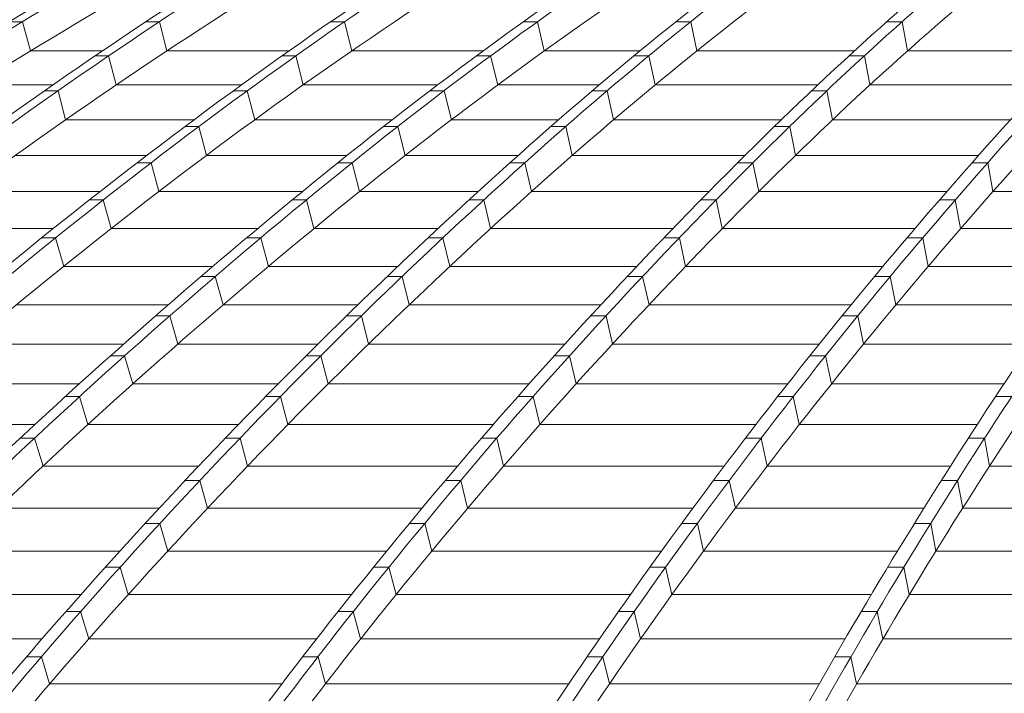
# Model space of a CAD drawing. Header units: millimetres. Extents: x 27034 to 255531, y -206966 to 210227.
# Tile 24 of 87: x 106461 to 108987, y 35039 to 36768. Entities that reach past the tile are written whole.
import ezdxf

# ---------------------------------------------------------------- set-up
doc = ezdxf.new("R2010")
doc.units = ezdxf.units.MM
doc.header["$LTSCALE"] = 0.05
doc.layers.get('0').update_dxf_attribs({"lineweight": 0})

# ---------------------------------------------------------------- blocks, each defined once
blk = doc.blocks.new('fhjkjhjk')
at = {"elevation": -8576.5}
for points in [[(-23342.3, 19012.4, -0.18771), (-7168.2, 27619)], [(-6612.2, 27619, 0.044718), (-9991.5, 26836.8, 0.040724), (-12982.8, 25576, 0.039269), (-15780.3, 23826.4, 0.037737), (-18331.3, 21621.1, 0.036105), (-20575.1, 19012.4)], [(-6583.9, 27619, 0.046454), (-9822, 26836.8, 0.041974), (-12687.2, 25576, 0.039159), (-15371, 23826.4, 0.037023), (-17809.2, 21621.1, 0.035844), (-19957.8, 19012.4)], [(-6388.9, 27619, 0.047374), (-9555.8, 26836.8, 0.042567), (-12359, 25576, 0.040333), (-14980.6, 23826.4, 0.038015), (-17371.2, 21621.1, 0.035685), (-19474, 19012.4)], [(-6363, 27619, 0.047374), (-9529.9, 26836.8, 0.042567), (-12333.2, 25576, 0.040333), (-14954.7, 23826.4, 0.038015), (-17345.4, 21621.1, 0.035685), (-19448.1, 19012.4)], [(-6140.2, 27619, 0.048308), (-9237.8, 26836.8, 0.043228), (-11978.6, 25576, 0.039953), (-14545.3, 23826.4, 0.037282), (-16878.3, 21621.1, 0.035508), (-18933.6, 19012.4)], [(-6103.1, 27619, 0.050801), (-9026.4, 26836.8, 0.044807), (-11614, 25576, 0.041478), (-14033.9, 23826.4, 0.038141), (-16240.6, 21621.1, 0.034979), (-18181.6, 19012.4)], [(-5968.7, 27619, 0.05323), (-8736.7, 26836.8, 0.046298), (-11186.9, 25576, 0.042138), (-13478.2, 23826.4, 0.038087), (-15567.7, 21621.1, 0.03439), (-17405.6, 19012.4)], [(-5937.6, 27619, 0.053231), (-8705.6, 26836.8, 0.046299), (-11155.7, 25576, 0.042139), (-13447.1, 23826.4, 0.038087), (-15536.6, 21621.1, 0.03439), (-17374.4, 19012.4)], [(-5795.3, 27619, 0.056039), (-8398.7, 26836.8, 0.047917), (-10703.2, 25576, 0.042752), (-12858.3, 23826.4, 0.037893), (-14823.6, 21621.1, 0.033634), (-16552.2, 19012.4)], [(-5753.5, 27619, 0.059928), (-8151.7, 26836.8, 0.050008), (-10273.9, 25576, 0.042466), (-12261.6, 23826.4, 0.036488), (-14067.4, 21621.1, 0.03248), (-15658.8, 19012.4)], [(-5476, 27619, 0.061936), (-7776.9, 26836.8, 0.050937), (-9813.6, 25576, 0.043534), (-11718.3, 23826.4, 0.037088), (-13455.2, 21621.1, 0.031856), (-14982.9, 19012.4)], [(-5440.4, 27619, 0.061935), (-7741.3, 26836.8, 0.050937), (-9778, 25576, 0.043536), (-11682.7, 23826.4, 0.037089), (-13419.6, 21621.1, 0.031857), (-14947.3, 19012.4)], [(-5142.8, 27619, 0.064033), (-7347.6, 26836.8, 0.051922), (-9298.6, 25576, 0.042903), (-11125.5, 23826.4, 0.0359), (-12786.1, 21621.1, 0.031172), (-14249.1, 19012.4)], [(-5094.6, 27619, 0.069507), (-7070.3, 26836.8, 0.05401), (-8819.1, 25576, 0.043608), (-10454.6, 23826.4, 0.035415), (-11946, 21621.1, 0.029326), (-13257.8, 19012.4)], [(-4922.8, 27619, 0.074832), (-6700, 26836.8, 0.055576), (-8273, 25576, 0.043071), (-9744.2, 23826.4, 0.033892), (-11085.7, 21621.1, 0.027439), (-12265.7, 19012.4)], [(-4883.6, 27619, 0.074834), (-6660.8, 26836.8, 0.055579), (-8233.8, 25576, 0.04307), (-9705, 23826.4, 0.033892), (-11046.5, 21621.1, 0.027439), (-12226.5, 19012.4)], [(-4706.7, 27619, 0.080869), (-6279.3, 26836.8, 0.056693), (-7671.4, 25576, 0.041891), (-8973.3, 23826.4, 0.031865), (-10160.4, 21621.1, 0.025214), (-11204.7, 19012.4)], [(-4655.5, 27619, 0.088749), (-5979.2, 26836.8, 0.056899), (-7150.4, 25576, 0.038599), (-8247.5, 23826.4, 0.027962), (-9244.2, 21621.1, 0.022107), (-10122.6, 19012.4)], [(-4322.7, 27619, 0.092351), (-5532.4, 26836.8, 0.056293), (-6603.1, 25576, 0.03774), (-7604.5, 23826.4, 0.026996), (-8517.6, 21621.1, 0.020557), (-9320.8, 19012.4)], [(-7125.4, 27536.5, 0.037923), (-9969.3, 26836.8, 0.040724), (-12960.6, 25576, 0.039269), (-15758.1, 23826.4, 0.037737), (-18309, 21621.1, 0.036105), (-20552.9, 19012.4)], [(-7126.1, 27536.5, 0.039031), (-9846.7, 26836.8, 0.041973), (-12712, 25576, 0.039281), (-15395.1, 23826.4, 0.037158), (-17833.9, 21621.1, 0.035844), (-19982.6, 19012.4)], [(-6601.2, 27536.5, 0.0412), (-9210.8, 26836.8, 0.043228), (-11951.7, 25576, 0.040078), (-14517.7, 23826.4, 0.037418), (-16851.3, 21621.1, 0.035508), (-18906.7, 19012.4)], [(-6601.1, 27536.5, 0.042487), (-9055.7, 26836.8, 0.044807), (-11643.3, 25576, 0.041477), (-14063.2, 23826.4, 0.038141), (-16269.9, 21621.1, 0.034979), (-18210.9, 19012.4)], [(-6171, 27536.5, 0.047911), (-8365.8, 26836.8, 0.047918), (-10670.3, 25576, 0.042752), (-12825.4, 23826.4, 0.037893), (-14790.7, 21621.1, 0.033634), (-16519.3, 19012.4)], [(-6171.7, 27536.5, 0.050186), (-8186.5, 26836.8, 0.050008), (-10308.7, 25576, 0.042596), (-12295.9, 23826.4, 0.036624), (-14102.2, 21621.1, 0.03248), (-15693.6, 19012.4)], [(-5448.9, 27536.5, 0.055235), (-7311.2, 26836.8, 0.051921), (-9262.2, 25576, 0.043033), (-11088.7, 23826.4, 0.036034), (-12749.8, 21621.1, 0.031172), (-14212.8, 19012.4)], [(-5449.2, 27536.5, 0.057888), (-7108.3, 26836.8, 0.05401), (-8857.1, 25576, 0.043608), (-10492.6, 23826.4, 0.035414), (-11984, 21621.1, 0.029326), (-13295.8, 19012.4)], [(-4906.5, 27536.5, 0.070662), (-6239, 26836.8, 0.056693), (-7631.1, 25576, 0.041891), (-8933, 23826.4, 0.031865), (-10120.1, 21621.1, 0.025214), (-11164.4, 19012.4)], [(-4907.7, 27536.5, 0.073823), (-6020.6, 26836.8, 0.056899), (-7191.9, 25576, 0.038712), (-8288.7, 23826.4, 0.02807), (-9285.6, 21621.1, 0.022107), (-10164, 19012.4)], [(-4655.5, 27535.6, 0.089584), (-5971.7, 26758.8, 0.056896), (-7139.2, 25502.1, 0.03937), (-8230.9, 23758.2, 0.028701), (-9226.2, 21559.9, 0.010136), (-9679.8, 20307.8, 0.008685), (-10101.8, 18959.5)], [(-5731.2, 27471.2, 0.054713), (-7727.9, 26758.8, 0.05094), (-9758.1, 25502.1, 0.043536), (-11656.7, 23758.2, 0.037089), (-13388.1, 21559.9, 0.031745), (-14911.2, 18959.5)], [(-5183.5, 27446.8, 0.063226), (-6650.4, 26758.8, 0.055579), (-8218.5, 25502.1, 0.04307), (-9684.9, 23758.2, 0.033892), (-11022.1, 21559.9, 0.0273), (-12198.6, 18959.5)], [(-6262.3, 27422.3, 0.0479), (-8138.2, 26758.8, 0.050007), (-10253.5, 25502.1, 0.043358), (-12231.3, 23758.2, 0.037419), (-14034.8, 21559.9, 0.032414), (-15621.2, 18959.5)], [(-5594.7, 27396.7, 0.052863), (-7058.8, 26758.8, 0.05401), (-8802.1, 25502.1, 0.043608), (-10432.3, 23758.2, 0.035415), (-11918.9, 21559.9, 0.029237), (-13226.8, 18959.5)], [(-7652.9, 27126.9, 0.020585), (-8689.6, 26758.8, 0.046298), (-11131.8, 25502.1, 0.042138), (-13415.8, 23758.2, 0.038087), (-15498.6, 21559.9, 0.034244), (-17331, 18959.5)], [(-5645.2, 27125.6, 0.032766), (-6230, 26758.8, 0.05669), (-7617.6, 25502.1, 0.04189), (-8915.2, 23758.2, 0.031864), (-10098.6, 21559.9, 0.025084), (-11139.7, 18959.5)], [(-8628.9, 27041.6, 0.013612), (-9511.5, 26758.8, 0.042568), (-12305.8, 25502.1, 0.040333), (-14919.1, 23758.2, 0.038016), (-17302, 21559.9, 0.035579), (-19398.4, 18959.5)], [(-8176.4, 27047.5, 0.014968), (-9009.5, 26758.8, 0.044807), (-11588.7, 25502.1, 0.041477), (-14000.9, 23758.2, 0.038788), (-16200.5, 21559.9, 0.034841), (-18135.7, 18959.5)], [(-6918, 26940.9, 0.011823), (-7298.2, 26758.8, 0.051924), (-9243, 25502.1, 0.043673), (-11061.3, 23758.2, 0.036691), (-12719.4, 21559.9, 0.014988), (-13474.8, 20307.8, 0.013115), (-14178.2, 18959.5)], [(-9338.4, 26911.3, 0.006913), (-9803.8, 26758.8, 0.041972), (-12659.7, 25502.1, 0.040001), (-15330.2, 23758.2, 0.037946), (-17765.2, 21559.9, 0.035806), (-19907, 18959.5)], [(-8348.3, 26760, 0.000061), (-8350.9, 26758.8, 0.047917), (-10647.9, 25502.1, 0.042751), (-12796.1, 23758.2, 0.037892), (-14755, 21559.9, 0.033527), (-16478.5, 18959.5)], [(-9905.8, 26484.9, 0.03225), (-11924.7, 25502.1, 0.04069), (-14479.3, 23758.2, 0.038083), (-16808.6, 21559.9, 0.035317), (-18858.1, 18959.5)]]:
    blk.add_lwpolyline(points, format="xyb", dxfattribs=at)
for points in [[(-10107.7, 25938.2), (-10140.5, 25938.2)], [(-10087.1, 25863.2), (-10107.7, 25938.2)], [(-9756.1, 25938.2), (-9790.9, 25938.2)], [(-9756.1, 25938.2), (-9737.4, 25863.2)], [(-9281.2, 25938.2), (-9316.8, 25938.2)], [(-9281.2, 25938.2), (-9262.9, 25863.2)], [(-8786.5, 25938.2), (-8822.9, 25938.2)], [(-8768.8, 25863.2), (-8786.5, 25938.2)], [(-8393.1, 25938.2), (-8431.1, 25938.2)], [(-8393.1, 25938.2), (-8377.4, 25863.2)], [(-7851, 25938.2), (-7890.2, 25938.2)], [(-7851, 25938.2), (-7836.8, 25863.2)], [(-9902.9, 25863.2), (-10087.1, 25863.2)], [(-9886.7, 25850.6), (-9921.5, 25850.6)], [(-9886.7, 25850.6), (-9867.5, 25775.8)], [(-9424.3, 25863.2), (-9737.4, 25863.2)], [(-9406.5, 25850.6), (-9442.1, 25850.6)], [(-9406.5, 25850.6), (-9387.8, 25775.8)], [(-8925.9, 25863.2), (-9262.9, 25863.2)], [(-8906.5, 25850.6), (-8942.9, 25850.6)], [(-8888.4, 25775.8), (-8906.5, 25850.6)], [(-8523.4, 25863.2), (-8768.8, 25863.2)], [(-8500.7, 25850.6), (-8538.7, 25850.6)], [(-8500.7, 25850.6), (-8484.6, 25775.8)], [(-7973.2, 25863.2), (-8377.4, 25863.2)], [(-7947.7, 25850.6), (-7986.9, 25850.6)], [(-7947.7, 25850.6), (-7933.3, 25775.8)], [(-7406.5, 25863.2), (-7836.8, 25863.2)], [(-10030.1, 25775.8), (-10228.4, 25775.8)], [(-9546.3, 25775.8), (-9867.5, 25775.8)], [(-9042.7, 25775.8), (-9387.8, 25775.8)], [(-8628.1, 25775.8), (-8888.4, 25775.8)], [(-8067.3, 25775.8), (-8484.6, 25775.8)], [(-7489.7, 25775.8), (-7933.3, 25775.8)], [(-10016.5, 25761), (-10051.3, 25761)], [(-10016.5, 25761), (-9997, 25686.5)], [(-9531.1, 25761), (-9566.7, 25761)], [(-9531.1, 25761), (-9512, 25686.5)], [(-9025.8, 25761), (-9062.2, 25761)], [(-9007.3, 25686.5), (-9025.8, 25761)], [(-8607.6, 25761), (-8645.6, 25761)], [(-8607.6, 25761), (-8591.2, 25686.5)], [(-8043.8, 25761), (-8083.1, 25761)], [(-8043.8, 25761), (-8029.1, 25686.5)], [(-9667.7, 25686.5), (-9997, 25686.5)], [(-9654.9, 25669.4), (-9690.5, 25669.4)], [(-9654.9, 25669.4), (-9635.5, 25595.2)], [(-9159, 25686.5), (-9512, 25686.5)], [(-9144.4, 25669.4), (-9180.8, 25669.4)], [(-9125.6, 25595.2), (-9144.4, 25669.4)], [(-8732.2, 25686.5), (-9007.3, 25686.5)], [(-8713.8, 25669.4), (-8751.7, 25669.4)], [(-8713.8, 25669.4), (-8697, 25595.2)], [(-8160.9, 25686.5), (-8591.2, 25686.5)], [(-8139.2, 25669.4), (-8178.4, 25669.4)], [(-8139.2, 25669.4), (-8124.2, 25595.2)], [(-7572.4, 25686.5), (-8029.1, 25686.5)], [(-9788.5, 25595.2), (-10125.6, 25595.2)], [(-9274.6, 25595.2), (-9635.5, 25595.2)], [(-8835.6, 25595.2), (-9125.6, 25595.2)], [(-8253.8, 25595.2), (-8697, 25595.2)], [(-7654.4, 25595.2), (-8124.2, 25595.2)], [(-9778, 25576), (-9813.6, 25576)], [(-9778, 25576), (-9758.1, 25502.1)], [(-9262.2, 25576), (-9298.6, 25576)], [(-9262.2, 25576), (-9243, 25502.1)], [(-8819.1, 25576), (-8857.1, 25576)], [(-8819.1, 25576), (-8802.1, 25502.1)], [(-8233.8, 25576), (-8273, 25576)], [(-8233.8, 25576), (-8218.5, 25502.1)], [(-7631.1, 25576), (-7671.4, 25576)], [(-7631.1, 25576), (-7617.6, 25502.1)], [(-9908.8, 25502.1), (-10253.5, 25502.1)], [(-9389.6, 25502.1), (-9758.1, 25502.1)], [(-8938.7, 25502.1), (-9243, 25502.1)], [(-8346.3, 25502.1), (-8802.1, 25502.1)], [(-7736.2, 25502.1), (-8218.5, 25502.1)], [(-7246.2, 25502.1), (-7617.6, 25502.1)], [(-9900.4, 25480.7), (-9936, 25480.7)], [(-9900.4, 25480.7), (-9880.2, 25407.1)], [(-9379.3, 25480.7), (-9415.6, 25480.7)], [(-9359.8, 25407.1), (-9379.3, 25480.7)], [(-8924.1, 25480.7), (-8962.1, 25480.7)], [(-8924.1, 25480.7), (-8906.7, 25407.1)], [(-8328.1, 25480.7), (-8367.3, 25480.7)], [(-8328.1, 25480.7), (-8312.4, 25407.1)], [(-7714.4, 25480.7), (-7754.7, 25480.7)], [(-7714.4, 25480.7), (-7700.6, 25407.1)], [(-10028.8, 25407.1), (-10380.7, 25407.1)], [(-9504.4, 25407.1), (-9880.2, 25407.1)], [(-9041.7, 25407.1), (-9359.8, 25407.1)], [(-8438.8, 25407.1), (-8906.7, 25407.1)], [(-7818, 25407.1), (-8312.4, 25407.1)], [(-7314.8, 25407.1), (-7700.6, 25407.1)], [(-10022.7, 25383.6), (-10058.3, 25383.6)], [(-10022.7, 25383.6), (-10002, 25310.3)], [(-9496.2, 25383.6), (-9532.5, 25383.6)], [(-9476.5, 25310.3), (-9496.2, 25383.6)], [(-9028.9, 25383.6), (-9066.9, 25383.6)], [(-9028.9, 25383.6), (-9011.2, 25310.3)], [(-8422.3, 25383.6), (-8461.5, 25383.6)], [(-8422.3, 25383.6), (-8406.4, 25310.3)], [(-7797.7, 25383.6), (-7838, 25383.6)], [(-7797.7, 25383.6), (-7783.7, 25310.3)], [(-9619.1, 25310.3), (-10002, 25310.3)], [(-9144.5, 25310.3), (-9476.5, 25310.3)], [(-8531.3, 25310.3), (-9011.2, 25310.3)], [(-7899.8, 25310.3), (-8406.4, 25310.3)], [(-7383.6, 25310.3), (-7783.7, 25310.3)], [(-9613, 25284.5), (-9649.3, 25284.5)], [(-9592.9, 25211.5), (-9613, 25284.5)], [(-9133.6, 25284.5), (-9171.6, 25284.5)], [(-9133.6, 25284.5), (-9115.5, 25211.5)], [(-8516.5, 25284.5), (-8555.7, 25284.5)], [(-8516.5, 25284.5), (-8500.2, 25211.5)], [(-7881, 25284.5), (-7921.3, 25284.5)], [(-7881, 25284.5), (-7866.7, 25211.5)], [(-9733.7, 25211.5), (-10123.6, 25211.5)], [(-9247.3, 25211.5), (-9592.9, 25211.5)], [(-8623.8, 25211.5), (-9115.5, 25211.5)], [(-7981.6, 25211.5), (-8500.2, 25211.5)], [(-7452.4, 25211.5), (-7866.7, 25211.5)], [(-9729.4, 25183.5), (-9765.8, 25183.5)], [(-9709, 25110.9), (-9729.4, 25183.5)], [(-9238, 25183.5), (-9276, 25183.5)], [(-9238, 25183.5), (-9219.6, 25110.9)], [(-8610.4, 25183.5), (-8649.6, 25183.5)], [(-8610.4, 25183.5), (-8593.9, 25110.9)], [(-7964.2, 25183.5), (-8004.4, 25183.5)], [(-7964.2, 25183.5), (-7949.5, 25110.9)], [(-9848.1, 25110.9), (-10244.9, 25110.9)], [(-9349.8, 25110.9), (-9709, 25110.9)], [(-8716, 25110.9), (-9219.6, 25110.9)], [(-8063.2, 25110.9), (-8593.9, 25110.9)], [(-7521.1, 25110.9), (-7949.5, 25110.9)], [(-9845.6, 25080.7), (-9881.9, 25080.7)], [(-9824.8, 25008.4), (-9845.6, 25080.7)], [(-9342.2, 25080.7), (-9380.2, 25080.7)], [(-9342.2, 25080.7), (-9323.5, 25008.4)], [(-8704.1, 25080.7), (-8743.4, 25080.7)], [(-8704.1, 25080.7), (-8687.3, 25008.4)], [(-8047.1, 25080.7), (-8087.4, 25080.7)], [(-8047.1, 25080.7), (-8032.3, 25008.4)], [(-9962.2, 25008.4), (-10365.7, 25008.4)], [(-9452.1, 25008.4), (-9824.8, 25008.4)], [(-8808.1, 25008.4), (-9323.5, 25008.4)], [(-8144.7, 25008.4), (-8687.3, 25008.4)], [(-7589.7, 25008.4), (-8032.3, 25008.4)], [(-9961.4, 24976), (-9997.7, 24976)], [(-9940.2, 24904), (-9961.4, 24976)], [(-9446, 24976), (-9484, 24976)], [(-9446, 24976), (-9426.9, 24904)], [(-8797.6, 24976), (-8836.8, 24976)], [(-8797.6, 24976), (-8780.4, 24904)], [(-8129.9, 24976), (-8170.2, 24976)], [(-8129.9, 24976), (-8114.7, 24904)], [(-7569.7, 24976), (-7611.1, 24976)], [(-10075.9, 24904), (-10486.1, 24904)], [(-9554.1, 24904), (-9940.2, 24904)], [(-8899.9, 24904), (-9426.9, 24904)], [(-8226, 24904), (-8780.4, 24904)], [(-7658.2, 24904), (-8114.7, 24904)], [(-10076.8, 24869.4), (-10113.1, 24869.4)], [(-10055.1, 24797.8), (-10076.8, 24869.4)], [(-9549.4, 24869.4), (-9587.4, 24869.4)], [(-9549.4, 24869.4), (-9530, 24797.8)], [(-8890.7, 24869.4), (-8929.9, 24869.4)], [(-8890.7, 24869.4), (-8873.2, 24797.8)], [(-8212.3, 24869.4), (-8252.6, 24869.4)], [(-8212.3, 24869.4), (-8196.9, 24797.8)], [(-7639.2, 24869.4), (-7680.6, 24869.4)], [(-7639.2, 24869.4), (-7626.5, 24797.8)], [(-9655.7, 24797.8), (-10055.1, 24797.8)], [(-8991.3, 24797.8), (-9530, 24797.8)], [(-8307, 24797.8), (-8873.2, 24797.8)], [(-7726.5, 24797.8), (-8196.9, 24797.8)], [(-7092, 24797.8), (-7626.5, 24797.8)], [(-9652.4, 24761), (-9690.4, 24761)], [(-9652.4, 24761), (-9632.7, 24689.7)], [(-8983.4, 24761), (-9022.6, 24761)], [(-8983.4, 24761), (-8965.6, 24689.7)], [(-8294.4, 24761), (-8334.7, 24761)], [(-8294.4, 24761), (-8278.7, 24689.7)], [(-7708.5, 24761), (-7749.9, 24761)], [(-7708.5, 24761), (-7695.4, 24689.7)], [(-9756.9, 24689.7), (-10169.4, 24689.7)], [(-9082.4, 24689.7), (-9632.7, 24689.7)], [(-8387.7, 24689.7), (-8965.6, 24689.7)], [(-7794.6, 24689.7), (-8278.7, 24689.7)], [(-7154.2, 24689.7), (-7695.4, 24689.7)], [(-9755, 24650.6), (-9793, 24650.6)], [(-9755, 24650.6), (-9734.9, 24579.6)], [(-9075.7, 24650.6), (-9114.9, 24650.6)], [(-9075.7, 24650.6), (-9057.7, 24579.6)], [(-8376.2, 24650.6), (-8416.5, 24650.6)], [(-8376.2, 24650.6), (-8360.3, 24579.6)], [(-7777.5, 24650.6), (-7818.9, 24650.6)], [(-7777.5, 24650.6), (-7764.1, 24579.6)], [(-9857.7, 24579.6), (-10283.4, 24579.6)], [(-9173.2, 24579.6), (-9734.9, 24579.6)], [(-8468.1, 24579.6), (-9057.7, 24579.6)], [(-7862.4, 24579.6), (-8360.3, 24579.6)], [(-7216.1, 24579.6), (-7764.1, 24579.6)], [(-9857.1, 24538.3), (-9895, 24538.3)], [(-9857.1, 24538.3), (-9836.7, 24467.7)], [(-9167.6, 24538.3), (-9206.8, 24538.3)], [(-9167.6, 24538.3), (-9149.2, 24467.7)], [(-8457.6, 24538.3), (-8497.9, 24538.3)], [(-8457.6, 24538.3), (-8441.4, 24467.7)], [(-7846.1, 24538.3), (-7887.5, 24538.3)], [(-7846.1, 24538.3), (-7832.4, 24467.7)], [(-9958, 24467.7), (-10396.8, 24467.7)], [(-9263.5, 24467.7), (-9836.7, 24467.7)], [(-8548.1, 24467.7), (-9149.2, 24467.7)], [(-7929.9, 24467.7), (-8441.4, 24467.7)], [(-7277.7, 24467.7), (-7832.4, 24467.7)], [(-9958.5, 24424.2), (-9996.5, 24424.2)], [(-9958.5, 24424.2), (-9937.8, 24354)], [(-9258.9, 24424.2), (-9298.1, 24424.2)], [(-9258.9, 24424.2), (-9240.2, 24354)], [(-8538.4, 24424.2), (-8578.7, 24424.2)], [(-8538.4, 24424.2), (-8521.9, 24354)], [(-7914.4, 24424.2), (-7955.7, 24424.2)], [(-7914.4, 24424.2), (-7900.2, 24354)], [(-10057.7, 24354), (-10509.5, 24354)], [(-9353.2, 24354), (-9937.8, 24354)], [(-8627.5, 24354), (-9240.2, 24354)], [(-7996.9, 24354), (-8521.9, 24354)], [(-7338.8, 24354), (-7900.2, 24354)], [(-10059.2, 24308.2), (-10097.2, 24308.2)], [(-10059.2, 24308.2), (-10038.2, 24238.4)], [(-9349.5, 24308.2), (-9388.7, 24308.2)], [(-9349.5, 24308.2), (-9330.6, 24238.4)], [(-8618.7, 24308.2), (-8658.9, 24308.2)], [(-8618.7, 24308.2), (-8601.9, 24238.4)], [(-7982.2, 24308.2), (-8023.5, 24308.2)], [(-7982.2, 24308.2), (-7967.5, 24238.4)], [(-9442.3, 24238.4), (-10038.2, 24238.4)], [(-8706.4, 24238.4), (-9330.6, 24238.4)], [(-8063.5, 24238.4), (-8601.9, 24238.4)], [(-7399.6, 24238.4), (-7967.5, 24238.4)]]:
    blk.add_lwpolyline(points, dxfattribs=at)

msp = doc.modelspace()

# ---------------------------------------------------------------- block references
at = {"color": 2}
msp.add_blockref('fhjkjhjk', (116576, 10824.6, 4380.3), dxfattribs=at)

doc.saveas('drawing.dxf')
